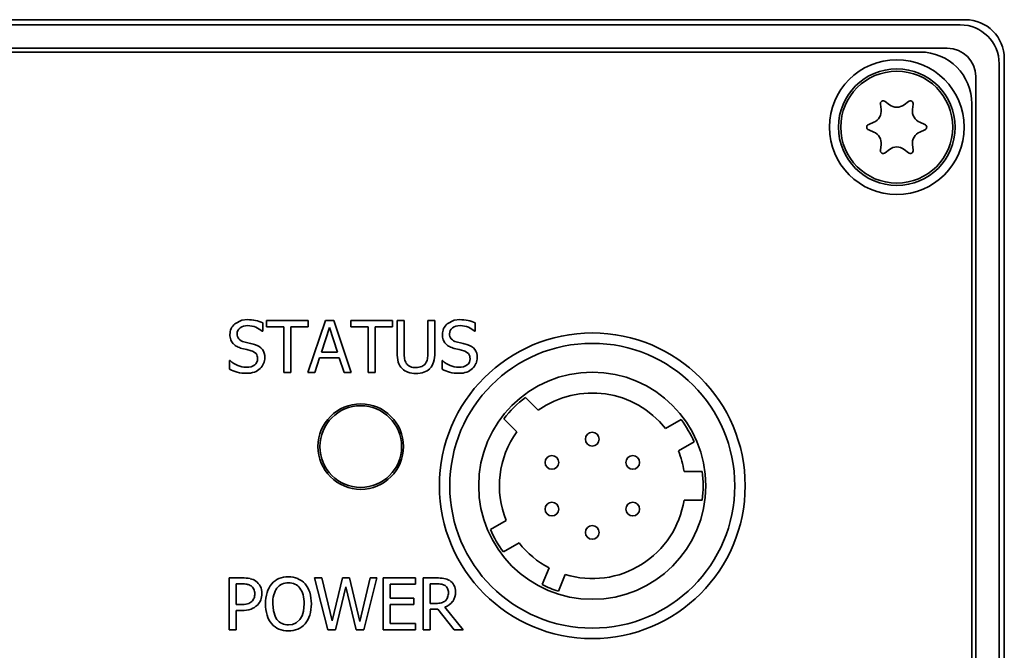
# Model space of a CAD drawing. Extents: x 143 to 572, y 61 to 374.
# Tile 5 of 6: x 297 to 335, y 337 to 361. Entities that reach past the tile are written whole.
import ezdxf

# ---------------------------------------------------------------- set-up
doc = ezdxf.new("R2010")
doc.units = 0

msp = doc.modelspace()

# ---------------------------------------------------------------- linework, layer by layer
at = {"color": 7, "lineweight": 35}
for p, q in [((260.5, 360.899), (333.5, 360.899)), ((333.3, 360.699), (260.7, 360.699)), ((266.532, 359.799), (332.8, 359.799)), ((331.75, 359.649), (267.002, 359.649)), ((334.8, 286.599), (334.8, 359.199)), ((335, 359.399), (335, 286.399)), ((333.9, 358.699), (333.9, 287.099)), ((333.75, 288.149), (333.75, 357.649))]:
    msp.add_line(p, q, dxfattribs=at)
at = {"color": 7, "lineweight": 35, "ltscale": 0.0053}
for p, q in [((330.243, 357.424), (330.216, 357.634)), ((330.401, 357.741), (330.569, 357.612)), ((331.131, 357.612), (331.299, 357.741)), ((331.484, 357.634), (331.457, 357.424)), ((329.766, 356.856), (329.962, 356.937)), ((331.738, 356.937), (331.934, 356.856)), ((329.962, 356.561), (329.766, 356.642)), ((331.934, 356.642), (331.738, 356.561)), ((330.216, 355.864), (330.243, 356.074)), ((331.457, 356.074), (331.484, 355.864)), ((330.569, 355.886), (330.401, 355.757)), ((331.299, 355.757), (331.131, 355.886))]:
    msp.add_line(p, q, dxfattribs=at)
at = {"color": 7, "lineweight": 35, "ltscale": 0.005916}
for p, q in [((306.527, 349.042), (306.527, 349.279)), ((308.135, 349.279), (308.135, 349.042)), ((309.783, 349.042), (309.783, 349.279)), ((311.391, 349.279), (311.391, 349.042)), ((312.279, 339.34), (312.279, 339.103)), ((312.212, 338.555), (312.212, 338.319)), ((312.279, 337.576), (312.279, 337.34))]:
    msp.add_line(p, q, dxfattribs=at)
at = {"color": 7, "lineweight": 35, "ltscale": 0.040195}
for p, q in [((306.527, 349.279), (308.135, 349.279)), ((309.783, 349.279), (311.391, 349.279))]:
    msp.add_line(p, q, dxfattribs=at)
at = {"color": 7, "lineweight": 35, "ltscale": 0.052765}
for p, q in [((308.122, 347.279), (308.796, 349.279)), ((309.124, 349.279), (309.798, 347.279))]:
    msp.add_line(p, q, dxfattribs=at)
at = {"color": 7, "lineweight": 35, "ltscale": 0.008185}
msp.add_line((308.796, 349.279), (309.124, 349.279), dxfattribs=at)
at = {"color": 7, "lineweight": 35, "ltscale": 0.031199}
for p, q in [((311.569, 348.031), (311.569, 349.279)), ((311.835, 349.279), (311.835, 348.031)), ((313.017, 349.279), (313.017, 348.031))]:
    msp.add_line(p, q, dxfattribs=at)
at = {"color": 7, "lineweight": 35, "ltscale": 0.006644}
msp.add_line((311.569, 349.279), (311.835, 349.279), dxfattribs=at)
at = {"color": 7, "lineweight": 35, "ltscale": 0.031361}
msp.add_line((312.751, 348.024), (312.751, 349.279), dxfattribs=at)
at = {"color": 7, "lineweight": 35, "ltscale": 0.006645}
for p, q in [((312.751, 349.279), (313.017, 349.279)), ((307.464, 347.279), (307.198, 347.279)), ((310.72, 347.279), (310.454, 347.279)), ((305.35, 337.34), (305.084, 337.34)), ((312.836, 337.34), (312.571, 337.34))]:
    msp.add_line(p, q, dxfattribs=at)
at = {"color": 7, "lineweight": 35, "ltscale": 0.000485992}
for p, q in [((306.383, 348.867), (306.363, 348.867)), ((314.581, 348.867), (314.561, 348.867)), ((313.299, 347.733), (313.318, 347.733))]:
    msp.add_line(p, q, dxfattribs=at)
at = {"color": 7, "lineweight": 35, "ltscale": 0.007941}
for p, q in [((306.383, 349.185), (306.383, 348.867)), ((314.581, 349.185), (314.581, 348.867))]:
    msp.add_line(p, q, dxfattribs=at)
at = {"color": 7, "lineweight": 35, "ltscale": 0.016775}
for p, q in [((307.198, 349.042), (306.527, 349.042)), ((308.135, 349.042), (307.464, 349.042)), ((310.454, 349.042), (309.783, 349.042)), ((311.391, 349.042), (310.72, 349.042))]:
    msp.add_line(p, q, dxfattribs=at)
at = {"color": 7, "lineweight": 35, "ltscale": 0.044084}
for p, q in [((307.198, 347.279), (307.198, 349.042)), ((307.464, 349.042), (307.464, 347.279)), ((310.454, 347.279), (310.454, 349.042)), ((310.72, 349.042), (310.72, 347.279))]:
    msp.add_line(p, q, dxfattribs=at)
at = {"color": 7, "lineweight": 35, "ltscale": 0.024768}
msp.add_line((308.953, 349.007), (308.646, 348.065), dxfattribs=at)
at = {"color": 7, "lineweight": 35, "ltscale": 0.024781}
msp.add_line((309.263, 348.065), (308.953, 349.007), dxfattribs=at)
at = {"color": 7, "lineweight": 35, "ltscale": 0.004943}
msp.add_line((305.768, 348.157), (305.576, 348.204), dxfattribs=at)
at = {"color": 7, "lineweight": 35, "ltscale": 0.005327}
msp.add_line((305.654, 348.459), (305.86, 348.407), dxfattribs=at)
at = {"color": 7, "lineweight": 35, "ltscale": 0.004373}
for p, q in [((305.937, 348.114), (305.768, 348.157)), ((314.135, 348.114), (313.966, 348.157))]:
    msp.add_line(p, q, dxfattribs=at)
at = {"color": 7, "lineweight": 35, "ltscale": 0.004944}
msp.add_line((313.966, 348.157), (313.774, 348.204), dxfattribs=at)
at = {"color": 7, "lineweight": 35, "ltscale": 0.005326}
msp.add_line((313.851, 348.459), (314.058, 348.407), dxfattribs=at)
at = {"color": 7, "lineweight": 35, "ltscale": 0.008347}
for p, q in [((305.101, 347.399), (305.101, 347.733)), ((313.299, 347.399), (313.299, 347.733))]:
    msp.add_line(p, q, dxfattribs=at)
at = {"color": 7, "lineweight": 35, "ltscale": 0.000486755}
msp.add_line((305.101, 347.733), (305.12, 347.733), dxfattribs=at)
at = {"color": 7, "lineweight": 35, "ltscale": 0.014697}
for p, q in [((308.573, 347.838), (308.391, 347.279)), ((309.517, 347.279), (309.336, 347.838))]:
    msp.add_line(p, q, dxfattribs=at)
at = {"color": 7, "lineweight": 35, "ltscale": 0.019084}
msp.add_line((309.336, 347.838), (308.573, 347.838), dxfattribs=at)
at = {"color": 7, "lineweight": 35, "ltscale": 0.015437}
msp.add_line((308.646, 348.065), (309.263, 348.065), dxfattribs=at)
at = {"color": 7, "lineweight": 35, "ltscale": 0.006726}
msp.add_line((308.391, 347.279), (308.122, 347.279), dxfattribs=at)
at = {"color": 7, "lineweight": 35, "ltscale": 0.00701}
msp.add_line((309.798, 347.279), (309.517, 347.279), dxfattribs=at)
at = {"color": 7, "lineweight": 35, "ltscale": 0.017545}
for p, q in [((317.014, 345.815), (316.517, 346.311)), ((315.687, 345.481), (316.183, 344.984))]:
    msp.add_line(p, q, dxfattribs=at)
at = {"color": 7, "lineweight": 35, "ltscale": 0.01749}
for p, q in [((322.53, 345.456), (321.924, 345.106)), ((322.423, 344.242), (323.029, 344.592)), ((315.775, 341.556), (315.169, 341.206)), ((315.668, 340.342), (316.274, 340.692))]:
    msp.add_line(p, q, dxfattribs=at)
at = {"color": 7, "lineweight": 35, "ltscale": 0.017525}
for p, q in [((323.342, 343.455), (322.641, 343.455)), ((322.641, 342.343), (323.342, 342.343))]:
    msp.add_line(p, q, dxfattribs=at)
at = {"color": 7, "lineweight": 35, "ltscale": 0.017413}
for p, q in [((317.428, 339.727), (317.163, 339.083)), ((317.792, 338.825), (318.056, 339.469))]:
    msp.add_line(p, q, dxfattribs=at)
at = {"color": 7, "lineweight": 35, "ltscale": 0.05}
for p, q in [((305.084, 337.34), (305.084, 339.34)), ((311.028, 337.34), (311.028, 339.34)), ((312.571, 337.34), (312.571, 339.34))]:
    msp.add_line(p, q, dxfattribs=at)
at = {"color": 7, "lineweight": 35, "ltscale": 0.012561}
msp.add_line((305.084, 339.34), (305.587, 339.34), dxfattribs=at)
at = {"color": 7, "lineweight": 35, "ltscale": 0.019936}
msp.add_line((305.35, 339.109), (305.35, 338.312), dxfattribs=at)
at = {"color": 7, "lineweight": 35, "ltscale": 0.00551}
msp.add_line((305.571, 339.109), (305.35, 339.109), dxfattribs=at)
at = {"color": 7, "lineweight": 35, "ltscale": 0.051603}
msp.add_line((308.891, 337.34), (308.381, 339.34), dxfattribs=at)
at = {"color": 7, "lineweight": 35, "ltscale": 0.006847}
msp.add_line((308.381, 339.34), (308.655, 339.34), dxfattribs=at)
at = {"color": 7, "lineweight": 35, "ltscale": 0.042651}
msp.add_line((308.655, 339.34), (309.057, 337.682), dxfattribs=at)
at = {"color": 7, "lineweight": 35, "ltscale": 0.042632}
msp.add_line((309.057, 337.682), (309.456, 339.34), dxfattribs=at)
at = {"color": 7, "lineweight": 35, "ltscale": 0.042652}
msp.add_line((309.582, 338.999), (309.186, 337.34), dxfattribs=at)
at = {"color": 7, "lineweight": 35, "ltscale": 0.006767}
msp.add_line((309.456, 339.34), (309.726, 339.34), dxfattribs=at)
at = {"color": 7, "lineweight": 35, "ltscale": 0.042719}
msp.add_line((309.989, 337.34), (309.582, 338.999), dxfattribs=at)
at = {"color": 7, "lineweight": 35, "ltscale": 0.043124}
msp.add_line((309.726, 339.34), (310.128, 337.662), dxfattribs=at)
at = {"color": 7, "lineweight": 35, "ltscale": 0.043114}
msp.add_line((310.128, 337.662), (310.528, 339.34), dxfattribs=at)
at = {"color": 7, "lineweight": 35, "ltscale": 0.051554}
msp.add_line((310.789, 339.34), (310.287, 337.34), dxfattribs=at)
at = {"color": 7, "lineweight": 35, "ltscale": 0.006523}
msp.add_line((310.528, 339.34), (310.789, 339.34), dxfattribs=at)
at = {"color": 7, "lineweight": 35, "ltscale": 0.031281}
for p, q in [((311.028, 339.34), (312.279, 339.34)), ((312.279, 337.34), (311.028, 337.34))]:
    msp.add_line(p, q, dxfattribs=at)
at = {"color": 7, "lineweight": 35, "ltscale": 0.024635}
for p, q in [((312.279, 339.103), (311.293, 339.103)), ((311.293, 337.576), (312.279, 337.576))]:
    msp.add_line(p, q, dxfattribs=at)
at = {"color": 7, "lineweight": 35, "ltscale": 0.013695}
msp.add_line((311.293, 339.103), (311.293, 338.555), dxfattribs=at)
at = {"color": 7, "lineweight": 35, "ltscale": 0.012885}
msp.add_line((312.571, 339.34), (313.086, 339.34), dxfattribs=at)
at = {"color": 7, "lineweight": 35, "ltscale": 0.018801}
msp.add_line((312.836, 339.109), (312.836, 338.357), dxfattribs=at)
at = {"color": 7, "lineweight": 35, "ltscale": 0.006605}
msp.add_line((313.101, 339.109), (312.836, 339.109), dxfattribs=at)
at = {"color": 7, "lineweight": 35, "ltscale": 0.004538}
msp.add_line((305.35, 338.312), (305.532, 338.312), dxfattribs=at)
at = {"color": 7, "lineweight": 35, "ltscale": 0.022974}
for p, q in [((311.293, 338.555), (312.212, 338.555)), ((312.212, 338.319), (311.293, 338.319))]:
    msp.add_line(p, q, dxfattribs=at)
at = {"color": 7, "lineweight": 35, "ltscale": 0.018558}
msp.add_line((311.293, 338.319), (311.293, 337.576), dxfattribs=at)
at = {"color": 7, "lineweight": 35, "ltscale": 0.005835}
msp.add_line((312.836, 338.357), (313.07, 338.357), dxfattribs=at)
at = {"color": 7, "lineweight": 35, "ltscale": 0.028105}
msp.add_line((313.407, 338.21), (314.118, 337.34), dxfattribs=at)
at = {"color": 7, "lineweight": 35, "ltscale": 0.005632}
msp.add_line((305.575, 338.085), (305.35, 338.085), dxfattribs=at)
at = {"color": 7, "lineweight": 35, "ltscale": 0.018639}
msp.add_line((305.35, 338.085), (305.35, 337.34), dxfattribs=at)
at = {"color": 7, "lineweight": 35, "ltscale": 0.007618}
msp.add_line((313.141, 338.135), (312.836, 338.135), dxfattribs=at)
at = {"color": 7, "lineweight": 35, "ltscale": 0.019895}
msp.add_line((312.836, 338.135), (312.836, 337.34), dxfattribs=at)
at = {"color": 7, "lineweight": 35, "ltscale": 0.025407}
msp.add_line((313.773, 337.34), (313.141, 338.135), dxfattribs=at)
at = {"color": 7, "lineweight": 35, "ltscale": 0.007375}
msp.add_line((309.186, 337.34), (308.891, 337.34), dxfattribs=at)
at = {"color": 7, "lineweight": 35, "ltscale": 0.007455}
msp.add_line((310.287, 337.34), (309.989, 337.34), dxfattribs=at)
at = {"color": 7, "lineweight": 35, "ltscale": 0.00863}
msp.add_line((314.118, 337.34), (313.773, 337.34), dxfattribs=at)
at = {"color": 7, "lineweight": 35}
for points in [[(305.305, 349.15), (305.576, 349.29), (305.788, 349.315)], [(313.503, 349.15), (313.773, 349.29), (313.986, 349.315)], [(306.124, 348.002), (305.982, 348.099), (305.937, 348.114)], [(314.322, 348.002), (314.18, 348.099), (314.135, 348.114)], [(306.765, 338.34), (306.789, 338.065), (306.871, 337.828), (306.93, 337.737)], [(307.814, 337.737), (307.9, 337.882), (307.953, 338.054), (307.979, 338.34)], [(307.373, 337.528), (307.527, 337.546), (307.665, 337.603), (307.814, 337.737)]]:
    msp.add_lwpolyline(points, dxfattribs=at)
for centre, radius in [((330.85, 356.749), 2.6), ((330.85, 356.749), 2.25), ((330.85, 356.749), 2.16), ((319.099, 342.899), 5.9), ((319.099, 342.899), 5.5), ((319.099, 342.899), 4.385), ((310.162, 344.412), 1.651), ((310.162, 344.412), 1.578), ((319.099, 344.699), 0.265), ((317.539, 343.799), 0.265), ((320.659, 343.799), 0.265), ((317.539, 341.999), 0.265), ((320.659, 341.999), 0.265), ((319.099, 341.099), 0.265)]:
    msp.add_circle(centre, radius, dxfattribs=at)
for centre, radius, start, end in [((333.3, 359.199), 1.5, 0, 90), ((333.5, 359.399), 1.5, 360, 90), ((331.75, 357.649), 2, 0, 90), ((332.8, 358.699), 1.1, 0, 90), ((330.33, 357.649), 0.116, 52.5, 187.5), ((330.85, 357.978), 0.462, 232.5, 307.5), ((331.37, 357.649), 0.116, 352.5, 127.5), ((329.785, 357.364), 0.462, 292.5, 7.5), ((331.915, 357.364), 0.462, 172.5, 247.5), ((329.81, 356.749), 0.116, 112.5, 247.5), ((331.889, 356.749), 0.116, 292.5, 67.5), ((329.785, 356.134), 0.462, 352.5, 67.5), ((331.915, 356.134), 0.462, 112.5, 187.5), ((330.33, 355.849), 0.116, 172.5, 307.5), ((330.85, 355.52), 0.462, 52.5, 127.5), ((331.37, 355.849), 0.116, 232.5, 7.5), ((305.797, 347.854), 1.46, 77.7886, 90.3454), ((305.844, 348.082), 1.228, 63.9789, 77.7071), ((313.995, 347.854), 1.46, 77.7886, 90.3454), ((314.042, 348.082), 1.228, 63.9789, 77.7071), ((305.632, 348.749), 0.517, 129.2067, 180.7479), ((305.664, 348.776), 0.272, 125.3614, 181.2446), ((305.808, 348.308), 0.776, 66.422, 90.1721), ((305.783, 348.204), 0.881, 48.8153, 67.6415), ((313.83, 348.749), 0.517, 129.2067, 180.7479), ((313.862, 348.776), 0.272, 125.3614, 181.2447), ((314.006, 348.308), 0.776, 66.422, 90.1721), ((313.981, 348.204), 0.881, 48.8153, 67.6415), ((305.693, 348.731), 0.578, 178.8309, 199.6335), ((305.597, 348.704), 0.478, 200.511, 222.5514), ((305.686, 348.753), 0.293, 176.7802, 219.2759), ((305.738, 348.839), 0.389, 224.2536, 257.4705), ((313.891, 348.731), 0.578, 178.8309, 199.6335), ((313.795, 348.704), 0.478, 200.511, 222.5514), ((313.884, 348.753), 0.293, 176.7802, 219.2759), ((313.936, 348.839), 0.389, 224.2536, 257.4705), ((305.628, 348.744), 0.527, 223.523, 243.2508), ((305.813, 349.132), 0.957, 243.7595, 255.6274), ((304.998, 344.706), 3.8, 73.7197, 76.8915), ((305.953, 347.868), 0.508, 357.89, 35.5678), ((313.825, 348.744), 0.527, 223.523, 243.2508), ((314.011, 349.132), 0.957, 243.7595, 255.6274), ((313.196, 344.706), 3.8, 73.7197, 76.8915), ((314.15, 347.868), 0.508, 357.9491, 35.5878), ((305.784, 348.437), 0.967, 226.7244, 247.7858), ((305.887, 347.797), 0.296, 308.3448, 1.9524), ((305.878, 347.823), 0.305, 357.0839, 35.991), ((305.867, 347.851), 0.594, 336.817, 359.8016), ((312.868, 348), 1.299, 178.6211, 194.6593), ((313.126, 348.009), 1.29, 179.0465, 189.453), ((312.309, 347.881), 0.464, 190.3615, 213.16), ((312.277, 347.881), 0.464, 326.7829, 349.4921), ((311.508, 348.005), 1.243, 350.3632, 0.9068), ((311.681, 348.003), 1.336, 345.6739, 1.1905), ((313.981, 348.437), 0.967, 226.7244, 247.7858), ((314.085, 347.797), 0.296, 308.3448, 1.9524), ((314.076, 347.823), 0.305, 357.0839, 35.991), ((314.065, 347.851), 0.594, 336.817, 359.8016), ((305.933, 349.138), 1.928, 244.4296, 253.5738), ((305.752, 348.317), 0.844, 246.7071, 269.0689), ((305.815, 347.931), 0.687, 291.051, 312.4902), ((305.905, 347.827), 0.549, 312.985, 337.6447), ((312.16, 347.828), 0.57, 195.9309, 225.4399), ((312.173, 347.839), 0.587, 225.3227, 251.2392), ((312.201, 347.813), 0.336, 213.5932, 246.5204), ((312.275, 348.017), 0.554, 247.9091, 271.7878), ((312.303, 348.029), 0.565, 268.8753, 291.924), ((312.391, 347.812), 0.331, 291.8846, 326.0268), ((312.401, 347.851), 0.604, 289.5872, 314.6457), ((312.448, 347.815), 0.545, 313.8184, 344.9097), ((314.131, 349.138), 1.928, 244.4296, 253.5738), ((313.949, 348.317), 0.844, 246.7071, 269.0689), ((314.013, 347.931), 0.687, 291.051, 312.4902), ((314.102, 347.827), 0.549, 312.985, 337.6447), ((305.728, 348.557), 1.314, 255.0103, 271.2978), ((305.785, 348.102), 0.858, 268.1595, 288.8544), ((312.272, 348.169), 0.932, 251.9919, 271.2291), ((312.318, 348.17), 0.933, 268.406, 287.809), ((313.925, 348.557), 1.314, 255.0103, 271.2978), ((313.983, 348.102), 0.858, 268.1595, 288.8544), ((319.099, 342.899), 4.279, 127.1111, 142.8889), ((319.099, 342.899), 3.585, 38.0014, 125.5714), ((319.099, 342.899), 4.279, 23.3027, 36.6973), ((319.099, 342.899), 3.585, 144.4286, 201.9986), ((319.099, 342.899), 3.585, 8.9211, 21.9986), ((319.099, 342.899), 4.279, 352.5346, 7.4654), ((319.099, 342.899), 3.585, 253.0928, 351.0789), ((319.099, 342.899), 4.279, 203.3027, 216.6973), ((319.099, 342.899), 3.585, 218.0014, 242.2205), ((307.356, 338.455), 0.926, 89.0773, 112.1403), ((307.387, 338.469), 0.913, 67.3065, 90.9935), ((305.601, 338.173), 0.937, 79.0295, 91.8794), ((305.612, 337.98), 1.36, 78.2023, 91.0597), ((305.705, 338.689), 0.41, 57.1865, 79.5249), ((305.751, 338.688), 0.638, 55.7565, 77.468), ((305.76, 338.778), 0.306, 25.3727, 56.7669), ((305.808, 338.765), 0.542, 28.1892, 56.0528), ((305.753, 338.756), 0.595, 358.1103, 26.4674), ((307.489, 338.49), 0.983, 140.7718, 162.6975), ((307.302, 338.61), 0.763, 112.7564, 138.8826), ((307.34, 338.64), 0.511, 115.4819, 143.5255), ((307.354, 338.576), 0.575, 88.1485, 114.0445), ((307.384, 338.566), 0.585, 65.8129, 91.1255), ((307.4, 338.63), 0.521, 37.1086, 64.48), ((307.432, 338.591), 0.782, 41.7105, 66.9162), ((307.283, 338.507), 0.951, 16.9359, 39.5002), ((313.113, 337.47), 1.87, 81.9733, 90.8165), ((313.126, 338.275), 0.835, 78.9603, 91.7635), ((313.217, 338.726), 0.374, 57.5078, 79.4117), ((313.279, 338.757), 0.572, 56.5553, 80.5202), ((313.261, 338.809), 0.281, 25.702, 55.9094), ((313.325, 338.811), 0.502, 29.7959, 57.5288), ((313.296, 338.817), 0.525, 357.797, 27.6264), ((319.099, 342.899), 4.279, 243.1041, 252.2092), ((305.658, 338.742), 0.414, 358.1983, 23.8222), ((305.631, 338.713), 0.44, 339.9588, 1.9956), ((305.683, 338.734), 0.666, 338.5503, 0.2543), ((307.92, 338.366), 1.432, 163.12, 181.0709), ((308.139, 338.353), 1.374, 165.8683, 180.5493), ((307.514, 338.512), 0.728, 143.5207, 165.9772), ((307.246, 338.519), 0.711, 13.9293, 36.7202), ((306.572, 338.348), 1.407, 359.6536, 14.0878), ((306.816, 338.364), 1.44, 359.0289, 16.9528), ((313.199, 338.705), 0.337, 313.5917, 340.7685), ((313.195, 338.788), 0.349, 358.0228, 24.122), ((313.022, 338.761), 0.522, 341.4014, 1.6528), ((313.228, 338.774), 0.593, 324.4163, 2.1727), ((305.578, 339.208), 0.897, 267.0503, 283.917), ((305.715, 338.67), 0.34, 283.2844, 315.5962), ((305.691, 338.784), 0.689, 290.2618, 314.4805), ((305.712, 338.69), 0.356, 313.6796, 339.0639), ((305.776, 338.691), 0.563, 314.8838, 339.084), ((307.959, 338.317), 1.47, 179.1183, 196.5605), ((306.782, 338.319), 1.474, 343.4529, 0.7873), ((313.113, 338.994), 0.638, 266.109, 284.843), ((313.174, 338.754), 0.39, 285.2314, 311.2751), ((313.19, 338.83), 0.656, 289.2424, 322.3734), ((305.609, 339.112), 1.026, 268.1457, 288.2419), ((307.428, 338.157), 0.915, 196.4086, 219.9062), ((307.33, 338.151), 0.9, 319.7258, 343.7671), ((307.308, 338.076), 0.771, 221.0407, 247.0089), ((307.353, 338.061), 0.533, 217.5109, 272.0957), ((307.439, 338.07), 0.764, 292.4563, 319.1298), ((307.355, 338.223), 0.925, 247.8507, 271.0003), ((307.384, 338.24), 0.942, 269.2254, 291.5657)]:
    msp.add_arc(centre, radius, start, end, dxfattribs=at)
for centre, major_axis, ratio, start_param, end_param in [((594.181, -5.735), (288.683, -354.725), 0.028354, 3.118522, 3.14063), ((602.645, -6.064), (288.95, -355.054), 0.028341, 3.118533, 3.14063), ((-187.353, 61.62), (493.744, 286.504), 0.026198, 0.003125, 0.024258), ((-179.604, 61.359), (494.193, 286.765), 0.026187, 0.003124, 0.024247), ((-25.313, 628.851), (331.422, -281.248), 0.025734, 6.252871, 6.278383), ((-16.946, 628.708), (331.253, -281.105), 0.02574, 6.252863, 6.278382)]:
    msp.add_ellipse(centre, major_axis=major_axis, ratio=ratio, start_param=start_param, end_param=end_param, dxfattribs=at)

doc.saveas('drawing.dxf')
